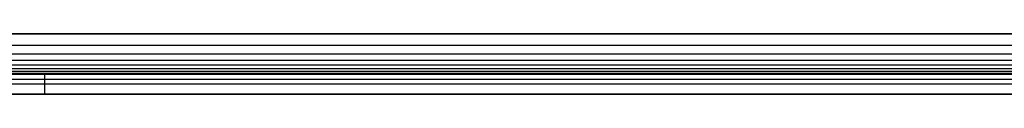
# Model space of a CAD drawing. Header units: millimetres. Extents: x -1444 to -1044, y -6 to 234.
# Tile 10 of 256: x -1346 to -1248, y 0 to 6. Entities that reach past the tile are written whole.
import ezdxf

# ---------------------------------------------------------------- set-up
doc = ezdxf.new("R2010")
doc.units = ezdxf.units.MM
doc.layers.add('Layer 01', color=18, linetype='Continuous', true_color=0x000000)

msp = doc.modelspace()

# ---------------------------------------------------------------- linework, layer by layer
at = {"layer": 'Layer 01'}
for p, q in [((-1444.246, 6, 14.999), (-1044.246, 6, 14.999)), ((-1433.606, 2, 5), (-1244.246, 2, 5)), ((-1344.246, 2), (-1344.246, 2, 10)), ((-1343.746, 0), (-1343.746, 2)), ((-1244.246, 1), (-1443.246, 1)), ((-1433.606, 0, 5), (-1244.246, 0, 5)), ((-1344.246, 0, 10), (-1344.246, 0))]:
    msp.add_line(p, q, dxfattribs=at)
for points, degree in [([(-1444.246, 6, 16), (-1244.246, 6, 16), (-1044.246, 6, 16)], 2), ([(-1444.246, 6, 13.998), (-1244.246, 6, 13.998), (-1044.246, 6, 13.998)], 2), ([(-1444.246, 6, 14), (-1377.579, 6, 14), (-1310.913, 6, 14), (-1244.246, 6, 14)], 3), ([(-1244.246, 6, 16), (-1344.246, 6, 16), (-1444.246, 6, 16)], 2), ([(-1444.246, 4.877, 13.926), (-1344.246, 4.877, 13.926), (-1244.246, 4.877, 13.926)], 2), ([(-1444.246, 4.007, 13.728), (-1344.246, 4.007, 13.728), (-1244.246, 4.007, 13.728)], 2), ([(-1444.246, 3.373, 13.441), (-1344.246, 3.373, 13.441), (-1244.246, 3.373, 13.441)], 2), ([(-1444.246, 2.914, 13.086), (-1344.246, 2.914, 13.086), (-1244.246, 2.914, 13.086)], 2), ([(-1444.246, 2.559, 12.627), (-1344.246, 2.559, 12.627), (-1244.246, 2.559, 12.627)], 2), ([(-1444.246, 2.272, 11.993), (-1344.246, 2.272, 11.993), (-1244.246, 2.272, 11.993)], 2), ([(-1444.246, 2.074, 11.123), (-1344.246, 2.074, 11.123), (-1244.246, 2.074, 11.123)], 2), ([(-1444.246, 2, 10), (-1377.579, 2, 10), (-1310.913, 2, 10), (-1244.246, 2, 10)], 3), ([(-1244.246, 2), (-1343.746, 2), (-1443.246, 2)], 2), ([(-1444.246, 1.5, 14.5), (-1344.246, 1.5, 14.5), (-1244.246, 1.5, 14.5)], 2), ([(-1244.246, 0, 10), (-1344.246, 0, 10), (-1444.246, 0, 10)], 2), ([(-1443.246, 0), (-1343.746, 0), (-1244.246, 0)], 2)]:
    msp.add_open_spline(points, degree=degree, dxfattribs=at)

doc.saveas('drawing.dxf')
